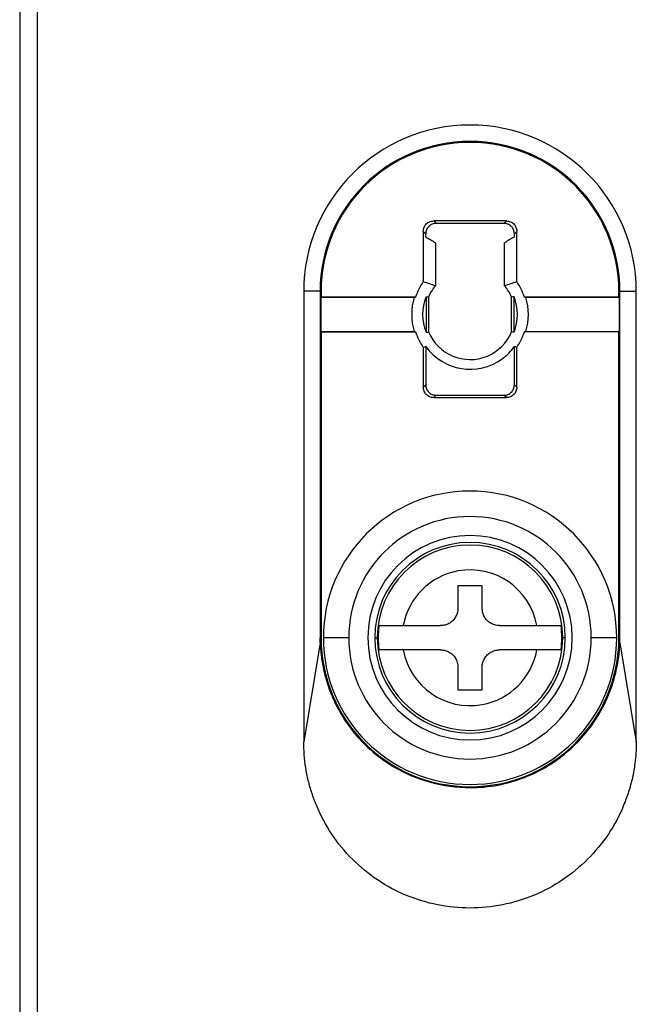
# Model space of a CAD drawing. Header units: inches. Extents: x -14 to 120, y 25 to 187.
# Tile 2 of 18: x -14 to -1, y 44 to 64. Entities that reach past the tile are written whole.
import ezdxf

# ---------------------------------------------------------------- set-up
doc = ezdxf.new("R2010")
doc.units = ezdxf.units.IN
doc.header["$MEASUREMENT"] = 0

# ---------------------------------------------------------------- blocks, each defined once
blk = doc.blocks.new('block 161')
at = {"color": 7, "lineweight": 25}
blk.add_lwpolyline([(-7.984, 58.815), (-7.984, 49.715)], dxfattribs=at)
blk = doc.blocks.new('block 162')
at = {"color": 7, "lineweight": 25}
blk.add_lwpolyline([(-7.653, 58.815), (-7.984, 58.815)], dxfattribs=at)
blk = doc.blocks.new('block 163')
at = {"color": 7, "lineweight": 25}
blk.add_lwpolyline([(-7.653, 58.815), (-7.653, 51.816)], dxfattribs=at)
blk = doc.blocks.new('block 164')
at = {"color": 7, "lineweight": 25}
blk.add_open_spline([(-7.651, 51.711), (-7.653, 51.745), (-7.653, 51.78), (-7.653, 51.816)], degree=3, dxfattribs=at)
blk = doc.blocks.new('block 165')
at = {"color": 7, "lineweight": 25}
blk.add_lwpolyline([(-7.651, 51.711), (-7.984, 49.715)], dxfattribs=at)
blk = doc.blocks.new('block 166')
at = {"color": 7, "lineweight": 25}
blk.add_lwpolyline([(-1.264, 49.715), (-1.264, 58.815)], dxfattribs=at)
blk = doc.blocks.new('block 167')
at = {"color": 7, "lineweight": 25}
blk.add_lwpolyline([(-1.596, 51.711), (-1.264, 49.715)], dxfattribs=at)
blk = doc.blocks.new('block 168')
at = {"color": 7, "lineweight": 25}
blk.add_open_spline([(-1.596, 51.711), (-1.595, 51.745), (-1.595, 51.78), (-1.595, 51.816)], degree=3, dxfattribs=at)
blk = doc.blocks.new('block 169')
at = {"color": 7, "lineweight": 25}
blk.add_lwpolyline([(-1.595, 51.816), (-1.595, 58.815)], dxfattribs=at)
blk = doc.blocks.new('block 170')
at = {"color": 7, "lineweight": 25}
blk.add_lwpolyline([(-1.595, 58.815), (-1.264, 58.815)], dxfattribs=at)
blk = doc.blocks.new('block 179')
at = {"color": 7, "lineweight": 25}
blk.add_open_spline([(-1.264, 58.815), (-1.264, 60.671), (-2.768, 62.175), (-4.624, 62.175), (-6.48, 62.175), (-7.984, 60.671), (-7.984, 58.815)], degree=3, knots=[0, 0, 0, 0, 1, 1, 1, 2, 2, 2, 2], dxfattribs=at)
blk = doc.blocks.new('block 180')
at = {"color": 7, "lineweight": 25}
blk.add_open_spline([(-1.264, 49.715), (-1.264, 49.666), (-1.265, 49.617), (-1.267, 49.568), (-1.269, 49.519), (-1.272, 49.47), (-1.276, 49.421), (-1.281, 49.372), (-1.286, 49.324), (-1.292, 49.276), (-1.299, 49.228), (-1.306, 49.179), (-1.314, 49.132), (-1.323, 49.084), (-1.332, 49.036), (-1.343, 48.989), (-1.353, 48.941), (-1.365, 48.894), (-1.378, 48.847), (-1.39, 48.8), (-1.404, 48.753), (-1.419, 48.707), (-1.433, 48.66), (-1.449, 48.614), (-1.466, 48.568), (-1.483, 48.521), (-1.501, 48.475), (-1.52, 48.43), (-1.604, 48.227), (-1.707, 48.032), (-1.829, 47.849), (-1.952, 47.666), (-2.092, 47.495), (-2.248, 47.34), (-2.403, 47.184), (-2.574, 47.043), (-2.756, 46.922), (-2.939, 46.799), (-3.135, 46.696), (-3.338, 46.611), (-3.541, 46.527), (-3.752, 46.462), (-3.968, 46.42), (-4.184, 46.376), (-4.404, 46.355), (-4.624, 46.355), (-4.844, 46.355), (-5.064, 46.376), (-5.279, 46.419), (-5.495, 46.462), (-5.706, 46.527), (-5.91, 46.611), (-6.113, 46.696), (-6.308, 46.799), (-6.491, 46.921), (-6.673, 47.043), (-6.844, 47.184), (-7, 47.34), (-7.155, 47.495), (-7.296, 47.665), (-7.418, 47.848), (-7.54, 48.031), (-7.644, 48.227), (-7.728, 48.43), (-7.762, 48.511), (-7.793, 48.594), (-7.82, 48.679), (-7.847, 48.762), (-7.871, 48.846), (-7.892, 48.932), (-7.912, 49.016), (-7.929, 49.102), (-7.943, 49.189), (-7.957, 49.276), (-7.967, 49.363), (-7.974, 49.45), (-7.98, 49.538), (-7.982, 49.627), (-7.984, 49.715)], degree=3, knots=[0, 0, 0, 0, 1, 1, 1, 2, 2, 2, 3, 3, 3, 4, 4, 4, 5, 5, 5, 6, 6, 6, 7, 7, 7, 8, 8, 8, 9, 9, 9, 10, 10, 10, 11, 11, 11, 12, 12, 12, 13, 13, 13, 14, 14, 14, 15, 15, 15, 16, 16, 16, 17, 17, 17, 18, 18, 18, 19, 19, 19, 20, 20, 20, 21, 21, 21, 22, 22, 22, 23, 23, 23, 24, 24, 24, 25, 25, 25, 26, 26, 26, 26], dxfattribs=at)
blk = doc.blocks.new('block 186')
at = {"color": 7, "lineweight": 25}
blk.add_lwpolyline([(-13.374, 174.315), (-13.374, 40.616)], dxfattribs=at)
blk = doc.blocks.new('block 202')
at = {"color": 7, "lineweight": 25}
blk.add_open_spline([(-7.651, 51.711), (-7.65, 51.689), (-7.649, 51.667), (-7.648, 51.645), (-7.647, 51.616), (-7.644, 51.588), (-7.642, 51.559), (-7.639, 51.524), (-7.635, 51.488), (-7.631, 51.453), (-7.626, 51.411), (-7.62, 51.369), (-7.613, 51.327), (-7.605, 51.279), (-7.596, 51.231), (-7.586, 51.183), (-7.574, 51.128), (-7.561, 51.074), (-7.546, 51.02), (-7.53, 50.96), (-7.512, 50.9), (-7.491, 50.841), (-7.469, 50.775), (-7.445, 50.71), (-7.418, 50.646), (-7.388, 50.576), (-7.356, 50.507), (-7.322, 50.439), (-7.284, 50.366), (-7.243, 50.293), (-7.2, 50.223), (-7.153, 50.146), (-7.102, 50.072), (-7.048, 50.001), (-6.811, 49.684), (-6.51, 49.412), (-6.166, 49.209), (-5.702, 48.936), (-5.161, 48.788), (-4.624, 48.787), (-4.247, 48.786), (-3.873, 48.858), (-3.524, 48.994), (-3.233, 49.107), (-2.959, 49.266), (-2.717, 49.463), (-2.523, 49.62), (-2.349, 49.801), (-2.199, 50.001), (-2.126, 50.098), (-2.059, 50.2), (-1.999, 50.305), (-1.945, 50.399), (-1.895, 50.496), (-1.852, 50.596), (-1.813, 50.684), (-1.779, 50.773), (-1.748, 50.864), (-1.722, 50.943), (-1.699, 51.023), (-1.68, 51.104), (-1.663, 51.172), (-1.649, 51.241), (-1.637, 51.311), (-1.628, 51.367), (-1.62, 51.424), (-1.613, 51.481), (-1.608, 51.526), (-1.604, 51.571), (-1.601, 51.615), (-1.599, 51.647), (-1.598, 51.679), (-1.596, 51.711)], degree=3, knots=[0, 0, 0, 0, 1, 1, 1, 2, 2, 2, 3, 3, 3, 4, 4, 4, 5, 5, 5, 6, 6, 6, 7, 7, 7, 8, 8, 8, 9, 9, 9, 10, 10, 10, 11, 11, 11, 12, 12, 12, 13, 13, 13, 14, 14, 14, 15, 15, 15, 16, 16, 16, 17, 17, 17, 18, 18, 18, 19, 19, 19, 20, 20, 20, 21, 21, 21, 22, 22, 22, 23, 23, 23, 24, 24, 24, 24], dxfattribs=at)
blk = doc.blocks.new('block 263')
at = {"color": 7, "lineweight": 25}
blk.add_lwpolyline([(-13.724, 174.315), (-13.724, 40.616)], dxfattribs=at)
blk = doc.blocks.new('block 287')
at = {"color": 7, "lineweight": 25}
blk.add_open_spline([(-1.595, 58.815), (-1.595, 60.489), (-2.951, 61.845), (-4.624, 61.845), (-6.297, 61.845), (-7.653, 60.489), (-7.653, 58.815)], degree=3, knots=[0, 0, 0, 0, 1, 1, 1, 2, 2, 2, 2], dxfattribs=at)
blk = doc.blocks.new('block 515')
at = {"color": 7, "lineweight": 25}
blk.add_open_spline([(-7.634, 51.816), (-7.634, 50.153), (-6.286, 48.806), (-4.624, 48.806), (-2.961, 48.806), (-1.614, 50.153), (-1.614, 51.816)], degree=3, knots=[0, 0, 0, 0, 1, 1, 1, 2, 2, 2, 2], dxfattribs=at)
blk = doc.blocks.new('block 516')
at = {"color": 7, "lineweight": 25}
blk.add_lwpolyline([(-1.595, 51.816), (-1.614, 51.816)], dxfattribs=at)
blk = doc.blocks.new('block 517')
at = {"color": 7, "lineweight": 25}
blk.add_lwpolyline([(-7.634, 51.816), (-7.653, 51.816)], dxfattribs=at)
blk = doc.blocks.new('block 518')
at = {"color": 7, "lineweight": 25}
blk.add_open_spline([(-1.614, 58.815), (-1.614, 60.478), (-2.961, 61.825), (-4.624, 61.825), (-6.286, 61.825), (-7.634, 60.478), (-7.634, 58.815)], degree=3, knots=[0, 0, 0, 0, 1, 1, 1, 2, 2, 2, 2], dxfattribs=at)
blk = doc.blocks.new('block 519')
at = {"color": 7, "lineweight": 25}
blk.add_lwpolyline([(-7.634, 58.815), (-7.653, 58.815)], dxfattribs=at)
blk = doc.blocks.new('block 520')
at = {"color": 7, "lineweight": 25}
blk.add_lwpolyline([(-1.614, 58.815), (-1.595, 58.815)], dxfattribs=at)
blk = doc.blocks.new('block 521')
at = {"color": 7, "lineweight": 25}
blk.add_lwpolyline([(-7.64, 58.691), (-7.64, 58.003)], dxfattribs=at)
blk = doc.blocks.new('block 522')
at = {"color": 7, "lineweight": 25}
blk.add_lwpolyline([(-7.634, 57.997), (-7.64, 58.003)], dxfattribs=at)
blk = doc.blocks.new('block 523')
at = {"color": 7, "lineweight": 25}
blk.add_lwpolyline([(-7.634, 57.997), (-7.634, 51.816)], dxfattribs=at)
blk = doc.blocks.new('block 524')
at = {"color": 7, "lineweight": 25}
blk.add_lwpolyline([(-7.634, 58.815), (-7.634, 58.697)], dxfattribs=at)
blk = doc.blocks.new('block 525')
at = {"color": 7, "lineweight": 25}
blk.add_lwpolyline([(-7.634, 58.697), (-7.64, 58.691)], dxfattribs=at)
blk = doc.blocks.new('block 526')
at = {"color": 7, "lineweight": 25}
blk.add_lwpolyline([(-1.608, 58.691), (-1.608, 58.003)], dxfattribs=at)
blk = doc.blocks.new('block 527')
at = {"color": 7, "lineweight": 25}
blk.add_lwpolyline([(-1.614, 58.697), (-1.608, 58.691)], dxfattribs=at)
blk = doc.blocks.new('block 528')
at = {"color": 7, "lineweight": 25}
blk.add_lwpolyline([(-1.614, 58.697), (-1.614, 58.815)], dxfattribs=at)
blk = doc.blocks.new('block 529')
at = {"color": 7, "lineweight": 25}
blk.add_lwpolyline([(-1.614, 51.816), (-1.614, 57.997)], dxfattribs=at)
blk = doc.blocks.new('block 530')
at = {"color": 7, "lineweight": 25}
blk.add_lwpolyline([(-1.614, 57.997), (-1.608, 58.003)], dxfattribs=at)
blk = doc.blocks.new('block 629')
at = {"color": 7, "lineweight": 25}
blk.add_lwpolyline([(-1.614, 57.997), (-3.524, 57.997)], dxfattribs=at)
blk = doc.blocks.new('block 630')
at = {"color": 7, "lineweight": 25}
blk.add_lwpolyline([(-3.524, 57.997), (-3.508, 58), (-3.496, 58.003)], dxfattribs=at)
blk = doc.blocks.new('block 631')
at = {"color": 7, "lineweight": 25}
blk.add_lwpolyline([(-3.496, 58.003), (-1.608, 58.003)], dxfattribs=at)
blk = doc.blocks.new('block 632')
at = {"color": 7, "lineweight": 25}
blk.add_lwpolyline([(-5.751, 58.691), (-7.64, 58.691)], dxfattribs=at)
blk = doc.blocks.new('block 633')
at = {"color": 7, "lineweight": 25}
blk.add_open_spline([(-5.751, 58.691), (-5.82, 58.467), (-5.82, 58.227), (-5.751, 58.003)], degree=3, dxfattribs=at)
blk = doc.blocks.new('block 634')
at = {"color": 7, "lineweight": 25}
blk.add_lwpolyline([(-7.64, 58.003), (-5.751, 58.003)], dxfattribs=at)
blk = doc.blocks.new('block 635')
at = {"color": 7, "lineweight": 25}
blk.add_open_spline([(-5.464, 57.997), (-5.27, 57.533), (-4.738, 57.314), (-4.274, 57.507), (-4.052, 57.599), (-3.876, 57.775), (-3.784, 57.997)], degree=3, knots=[0, 0, 0, 0, 1, 1, 1, 2, 2, 2, 2], dxfattribs=at)
blk = doc.blocks.new('block 636')
at = {"color": 7, "lineweight": 25}
blk.add_lwpolyline([(-3.735, 57.987), (-3.762, 57.993), (-3.784, 57.997)], dxfattribs=at)
blk = doc.blocks.new('block 637')
at = {"color": 7, "lineweight": 25}
blk.add_open_spline([(-3.735, 57.987), (-3.642, 58.218), (-3.642, 58.476), (-3.735, 58.706)], degree=3, dxfattribs=at)
blk = doc.blocks.new('block 638')
at = {"color": 7, "lineweight": 25}
blk.add_lwpolyline([(-3.735, 58.706), (-3.762, 58.701), (-3.784, 58.697)], dxfattribs=at)
blk = doc.blocks.new('block 639')
at = {"color": 7, "lineweight": 25}
blk.add_open_spline([(-3.784, 58.697), (-3.819, 58.781), (-3.866, 58.859), (-3.924, 58.928)], degree=3, dxfattribs=at)
blk = doc.blocks.new('block 640')
at = {"color": 7, "lineweight": 25}
blk.add_open_spline([(-3.924, 58.928), (-3.843, 58.958), (-3.762, 58.985), (-3.679, 59.011)], degree=3, dxfattribs=at)
blk = doc.blocks.new('block 641')
at = {"color": 7, "lineweight": 25}
blk.add_open_spline([(-3.524, 58.697), (-3.559, 58.809), (-3.612, 58.915), (-3.679, 59.011)], degree=3, dxfattribs=at)
blk = doc.blocks.new('block 642')
at = {"color": 7, "lineweight": 25}
blk.add_lwpolyline([(-3.524, 58.697), (-3.508, 58.693), (-3.496, 58.691)], dxfattribs=at)
blk = doc.blocks.new('block 643')
at = {"color": 7, "lineweight": 25}
blk.add_open_spline([(-3.496, 58.003), (-3.428, 58.227), (-3.428, 58.467), (-3.496, 58.691)], degree=3, dxfattribs=at)
blk = doc.blocks.new('block 644')
at = {"color": 7, "lineweight": 25}
blk.add_open_spline([(-3.679, 57.683), (-3.612, 57.779), (-3.559, 57.885), (-3.524, 57.997)], degree=3, dxfattribs=at)
blk = doc.blocks.new('block 645')
at = {"color": 7, "lineweight": 25}
blk.add_lwpolyline([(-3.679, 57.683), (-3.707, 57.692), (-3.728, 57.699)], dxfattribs=at)
blk = doc.blocks.new('block 646')
at = {"color": 7, "lineweight": 25}
blk.add_open_spline([(-5.519, 57.699), (-5.161, 57.204), (-4.47, 57.094), (-3.976, 57.451), (-3.881, 57.52), (-3.797, 57.604), (-3.728, 57.699)], degree=3, knots=[0, 0, 0, 0, 1, 1, 1, 2, 2, 2, 2], dxfattribs=at)
blk = doc.blocks.new('block 647')
at = {"color": 7, "lineweight": 25}
blk.add_lwpolyline([(-5.519, 57.699), (-5.547, 57.69), (-5.568, 57.683)], dxfattribs=at)
blk = doc.blocks.new('block 648')
at = {"color": 7, "lineweight": 25}
blk.add_open_spline([(-5.724, 57.997), (-5.688, 57.885), (-5.636, 57.779), (-5.568, 57.683)], degree=3, dxfattribs=at)
blk = doc.blocks.new('block 649')
at = {"color": 7, "lineweight": 25}
blk.add_lwpolyline([(-5.724, 57.997), (-5.739, 58), (-5.751, 58.003)], dxfattribs=at)
blk = doc.blocks.new('block 650')
at = {"color": 7, "lineweight": 25}
blk.add_lwpolyline([(-5.724, 58.697), (-5.739, 58.693), (-5.751, 58.691)], dxfattribs=at)
blk = doc.blocks.new('block 651')
at = {"color": 7, "lineweight": 25}
blk.add_open_spline([(-5.568, 59.011), (-5.636, 58.915), (-5.688, 58.809), (-5.724, 58.697)], degree=3, dxfattribs=at)
blk = doc.blocks.new('block 652')
at = {"color": 7, "lineweight": 25}
blk.add_open_spline([(-5.568, 59.011), (-5.486, 58.985), (-5.404, 58.958), (-5.324, 58.928)], degree=3, dxfattribs=at)
blk = doc.blocks.new('block 653')
at = {"color": 7, "lineweight": 25}
blk.add_open_spline([(-5.324, 58.928), (-5.382, 58.859), (-5.429, 58.781), (-5.464, 58.697)], degree=3, dxfattribs=at)
blk = doc.blocks.new('block 654')
at = {"color": 7, "lineweight": 25}
blk.add_lwpolyline([(-5.513, 58.706), (-5.485, 58.701), (-5.464, 58.697)], dxfattribs=at)
blk = doc.blocks.new('block 655')
at = {"color": 7, "lineweight": 25}
blk.add_open_spline([(-5.513, 58.706), (-5.606, 58.476), (-5.606, 58.218), (-5.513, 57.987)], degree=3, dxfattribs=at)
blk = doc.blocks.new('block 656')
at = {"color": 7, "lineweight": 25}
blk.add_lwpolyline([(-5.513, 57.987), (-5.485, 57.993), (-5.464, 57.997)], dxfattribs=at)
blk = doc.blocks.new('block 657')
at = {"color": 7, "lineweight": 25}
blk.add_lwpolyline([(-5.724, 58.697), (-7.634, 58.697)], dxfattribs=at)
blk = doc.blocks.new('block 658')
at = {"color": 7, "lineweight": 25}
blk.add_lwpolyline([(-7.634, 57.997), (-5.724, 57.997)], dxfattribs=at)
blk = doc.blocks.new('block 659')
at = {"color": 7, "lineweight": 25}
blk.add_lwpolyline([(-1.608, 58.691), (-3.496, 58.691)], dxfattribs=at)
blk = doc.blocks.new('block 660')
at = {"color": 7, "lineweight": 25}
blk.add_lwpolyline([(-1.614, 58.697), (-3.524, 58.697)], dxfattribs=at)
blk = doc.blocks.new('block 663')
at = {"color": 7, "lineweight": 25}
blk.add_lwpolyline([(-3.889, 60.237), (-3.938, 60.188)], dxfattribs=at)
blk = doc.blocks.new('block 664')
at = {"color": 7, "lineweight": 25}
blk.add_open_spline([(-3.889, 60.237), (-3.875, 60.236), (-3.861, 60.236), (-3.847, 60.233), (-3.834, 60.231), (-3.821, 60.227), (-3.809, 60.222), (-3.796, 60.217), (-3.784, 60.21), (-3.773, 60.203), (-3.762, 60.195), (-3.751, 60.186), (-3.741, 60.176), (-3.721, 60.157), (-3.705, 60.133), (-3.695, 60.108), (-3.685, 60.083), (-3.682, 60.055), (-3.679, 60.027)], degree=3, knots=[0, 0, 0, 0, 1, 1, 1, 2, 2, 2, 3, 3, 3, 4, 4, 4, 5, 5, 5, 6, 6, 6, 6], dxfattribs=at)
blk = doc.blocks.new('block 665')
at = {"color": 7, "lineweight": 25}
blk.add_lwpolyline([(-3.679, 60.027), (-3.728, 59.978)], dxfattribs=at)
blk = doc.blocks.new('block 666')
at = {"color": 7, "lineweight": 25}
blk.add_open_spline([(-3.728, 59.978), (-3.729, 59.993), (-3.73, 60.007), (-3.732, 60.02), (-3.734, 60.034), (-3.738, 60.047), (-3.744, 60.059), (-3.749, 60.071), (-3.755, 60.083), (-3.763, 60.095), (-3.771, 60.106), (-3.78, 60.117), (-3.79, 60.127), (-3.809, 60.147), (-3.832, 60.163), (-3.857, 60.173), (-3.883, 60.183), (-3.911, 60.185), (-3.938, 60.188)], degree=3, knots=[0, 0, 0, 0, 1, 1, 1, 2, 2, 2, 3, 3, 3, 4, 4, 4, 5, 5, 5, 6, 6, 6, 6], dxfattribs=at)
blk = doc.blocks.new('block 667')
at = {"color": 7, "lineweight": 25}
blk.add_lwpolyline([(-3.679, 59.011), (-3.679, 60.027)], dxfattribs=at)
blk = doc.blocks.new('block 668')
at = {"color": 7, "lineweight": 25}
blk.add_lwpolyline([(-3.889, 60.237), (-5.358, 60.237)], dxfattribs=at)
blk = doc.blocks.new('block 669')
at = {"color": 7, "lineweight": 25}
blk.add_open_spline([(-5.568, 60.027), (-5.568, 60.041), (-5.567, 60.056), (-5.565, 60.069), (-5.562, 60.082), (-5.558, 60.095), (-5.553, 60.108), (-5.548, 60.12), (-5.541, 60.132), (-5.534, 60.143), (-5.526, 60.155), (-5.517, 60.166), (-5.507, 60.176), (-5.487, 60.195), (-5.464, 60.212), (-5.439, 60.222), (-5.414, 60.232), (-5.386, 60.234), (-5.358, 60.237)], degree=3, knots=[0, 0, 0, 0, 1, 1, 1, 2, 2, 2, 3, 3, 3, 4, 4, 4, 5, 5, 5, 6, 6, 6, 6], dxfattribs=at)
blk = doc.blocks.new('block 670')
at = {"color": 7, "lineweight": 25}
blk.add_lwpolyline([(-5.568, 60.027), (-5.568, 59.011)], dxfattribs=at)
blk = doc.blocks.new('block 671')
at = {"color": 7, "lineweight": 25}
blk.add_lwpolyline([(-3.938, 60.188), (-5.31, 60.188)], dxfattribs=at)
blk = doc.blocks.new('block 672')
at = {"color": 7, "lineweight": 25}
blk.add_lwpolyline([(-5.358, 60.237), (-5.31, 60.188)], dxfattribs=at)
blk = doc.blocks.new('block 673')
at = {"color": 7, "lineweight": 25}
blk.add_open_spline([(-3.735, 59.911), (-3.799, 59.874), (-3.862, 59.836), (-3.924, 59.797)], degree=3, dxfattribs=at)
blk = doc.blocks.new('block 674')
at = {"color": 7, "lineweight": 25}
blk.add_open_spline([(-3.73, 59.989), (-3.73, 59.985), (-3.73, 59.981), (-3.731, 59.978), (-3.731, 59.955), (-3.732, 59.94), (-3.733, 59.928), (-3.733, 59.923), (-3.734, 59.918), (-3.734, 59.915), (-3.734, 59.913), (-3.735, 59.912), (-3.735, 59.911)], degree=3, knots=[0, 0, 0, 0, 1, 1, 1, 2, 2, 2, 3, 3, 3, 4, 4, 4, 4], dxfattribs=at)
blk = doc.blocks.new('block 675')
at = {"color": 7, "lineweight": 25}
blk.add_lwpolyline([(-3.924, 58.928), (-3.924, 59.797)], dxfattribs=at)
blk = doc.blocks.new('block 676')
at = {"color": 7, "lineweight": 25}
blk.add_lwpolyline([(-5.568, 60.027), (-5.519, 59.978)], dxfattribs=at)
blk = doc.blocks.new('block 677')
at = {"color": 7, "lineweight": 25}
blk.add_open_spline([(-5.31, 60.188), (-5.324, 60.188), (-5.337, 60.187), (-5.351, 60.184), (-5.365, 60.182), (-5.377, 60.178), (-5.39, 60.173), (-5.402, 60.168), (-5.414, 60.161), (-5.426, 60.154), (-5.437, 60.146), (-5.448, 60.137), (-5.458, 60.127), (-5.478, 60.108), (-5.494, 60.085), (-5.504, 60.059), (-5.514, 60.034), (-5.517, 60.006), (-5.519, 59.978)], degree=3, knots=[0, 0, 0, 0, 1, 1, 1, 2, 2, 2, 3, 3, 3, 4, 4, 4, 5, 5, 5, 6, 6, 6, 6], dxfattribs=at)
blk = doc.blocks.new('block 678')
at = {"color": 7, "lineweight": 25}
blk.add_open_spline([(-5.512, 59.911), (-5.513, 59.912), (-5.513, 59.913), (-5.514, 59.915), (-5.514, 59.918), (-5.515, 59.923), (-5.515, 59.928), (-5.516, 59.94), (-5.517, 59.955), (-5.517, 59.978), (-5.517, 59.981), (-5.517, 59.985), (-5.517, 59.989)], degree=3, knots=[0, 0, 0, 0, 1, 1, 1, 2, 2, 2, 3, 3, 3, 4, 4, 4, 4], dxfattribs=at)
blk = doc.blocks.new('block 679')
at = {"color": 7, "lineweight": 25}
blk.add_open_spline([(-5.512, 59.911), (-5.449, 59.874), (-5.386, 59.836), (-5.324, 59.797)], degree=3, dxfattribs=at)
blk = doc.blocks.new('block 680')
at = {"color": 7, "lineweight": 25}
blk.add_lwpolyline([(-5.324, 59.797), (-5.324, 58.928)], dxfattribs=at)
blk = doc.blocks.new('block 681')
at = {"color": 7, "lineweight": 25}
blk.add_lwpolyline([(-3.679, 56.876), (-3.728, 56.925)], dxfattribs=at)
blk = doc.blocks.new('block 682')
at = {"color": 7, "lineweight": 25}
blk.add_lwpolyline([(-3.728, 56.925), (-3.728, 57.699)], dxfattribs=at)
blk = doc.blocks.new('block 683')
at = {"color": 7, "lineweight": 25}
blk.add_lwpolyline([(-3.679, 56.876), (-3.679, 57.683)], dxfattribs=at)
blk = doc.blocks.new('block 684')
at = {"color": 7, "lineweight": 25}
blk.add_open_spline([(-7.588, 51.816), (-7.588, 50.178), (-6.261, 48.851), (-4.624, 48.851), (-2.987, 48.851), (-1.66, 50.178), (-1.66, 51.816)], degree=3, knots=[0, 0, 0, 0, 1, 1, 1, 2, 2, 2, 2], dxfattribs=at)
blk = doc.blocks.new('block 685')
at = {"color": 7, "lineweight": 25}
blk.add_open_spline([(-1.66, 51.816), (-1.66, 53.453), (-2.987, 54.78), (-4.624, 54.78), (-6.261, 54.78), (-7.588, 53.453), (-7.588, 51.816)], degree=3, knots=[0, 0, 0, 0, 1, 1, 1, 2, 2, 2, 2], dxfattribs=at)
blk = doc.blocks.new('block 686')
at = {"color": 7, "lineweight": 25}
blk.add_lwpolyline([(-5.358, 56.667), (-3.889, 56.667)], dxfattribs=at)
blk = doc.blocks.new('block 687')
at = {"color": 7, "lineweight": 25}
blk.add_open_spline([(-3.679, 56.876), (-3.68, 56.862), (-3.681, 56.849), (-3.683, 56.835), (-3.686, 56.821), (-3.69, 56.809), (-3.695, 56.796), (-3.7, 56.783), (-3.706, 56.772), (-3.714, 56.76), (-3.722, 56.749), (-3.731, 56.738), (-3.741, 56.728), (-3.76, 56.708), (-3.783, 56.692), (-3.809, 56.682), (-3.834, 56.672), (-3.862, 56.669), (-3.889, 56.667)], degree=3, knots=[0, 0, 0, 0, 1, 1, 1, 2, 2, 2, 3, 3, 3, 4, 4, 4, 5, 5, 5, 6, 6, 6, 6], dxfattribs=at)
blk = doc.blocks.new('block 688')
at = {"color": 7, "lineweight": 25}
blk.add_lwpolyline([(-5.568, 57.683), (-5.568, 56.876)], dxfattribs=at)
blk = doc.blocks.new('block 689')
at = {"color": 7, "lineweight": 25}
blk.add_open_spline([(-5.358, 56.667), (-5.372, 56.667), (-5.386, 56.668), (-5.4, 56.67), (-5.413, 56.673), (-5.426, 56.677), (-5.439, 56.682), (-5.451, 56.687), (-5.463, 56.694), (-5.474, 56.701), (-5.486, 56.709), (-5.497, 56.718), (-5.507, 56.728), (-5.526, 56.747), (-5.543, 56.77), (-5.553, 56.796), (-5.563, 56.821), (-5.566, 56.849), (-5.568, 56.876)], degree=3, knots=[0, 0, 0, 0, 1, 1, 1, 2, 2, 2, 3, 3, 3, 4, 4, 4, 5, 5, 5, 6, 6, 6, 6], dxfattribs=at)
blk = doc.blocks.new('block 690')
at = {"color": 7, "lineweight": 25}
blk.add_lwpolyline([(-3.889, 56.667), (-3.938, 56.716)], dxfattribs=at)
blk = doc.blocks.new('block 691')
at = {"color": 7, "lineweight": 25}
blk.add_lwpolyline([(-5.358, 56.667), (-5.31, 56.716)], dxfattribs=at)
blk = doc.blocks.new('block 692')
at = {"color": 7, "lineweight": 25}
blk.add_lwpolyline([(-5.31, 56.716), (-3.938, 56.716)], dxfattribs=at)
blk = doc.blocks.new('block 693')
at = {"color": 7, "lineweight": 25}
blk.add_open_spline([(-3.938, 56.716), (-3.924, 56.716), (-3.91, 56.717), (-3.896, 56.719), (-3.883, 56.722), (-3.87, 56.726), (-3.858, 56.731), (-3.845, 56.736), (-3.833, 56.742), (-3.822, 56.75), (-3.811, 56.758), (-3.8, 56.767), (-3.79, 56.777), (-3.77, 56.796), (-3.753, 56.819), (-3.744, 56.844), (-3.734, 56.87), (-3.731, 56.898), (-3.728, 56.925)], degree=3, knots=[0, 0, 0, 0, 1, 1, 1, 2, 2, 2, 3, 3, 3, 4, 4, 4, 5, 5, 5, 6, 6, 6, 6], dxfattribs=at)
blk = doc.blocks.new('block 694')
at = {"color": 7, "lineweight": 25}
blk.add_open_spline([(-5.519, 56.925), (-5.519, 56.911), (-5.518, 56.897), (-5.516, 56.884), (-5.513, 56.87), (-5.509, 56.858), (-5.504, 56.845), (-5.499, 56.832), (-5.492, 56.821), (-5.485, 56.809), (-5.477, 56.798), (-5.468, 56.787), (-5.458, 56.777), (-5.439, 56.757), (-5.416, 56.741), (-5.39, 56.731), (-5.365, 56.721), (-5.337, 56.718), (-5.31, 56.716)], degree=3, knots=[0, 0, 0, 0, 1, 1, 1, 2, 2, 2, 3, 3, 3, 4, 4, 4, 5, 5, 5, 6, 6, 6, 6], dxfattribs=at)
blk = doc.blocks.new('block 695')
at = {"color": 7, "lineweight": 25}
blk.add_lwpolyline([(-5.568, 56.876), (-5.519, 56.925)], dxfattribs=at)
blk = doc.blocks.new('block 696')
at = {"color": 7, "lineweight": 25}
blk.add_lwpolyline([(-5.519, 57.699), (-5.519, 56.925)], dxfattribs=at)
blk = doc.blocks.new('block 697')
at = {"color": 7, "lineweight": 25}
blk.add_lwpolyline([(-7.074, 51.816), (-7.588, 51.816)], dxfattribs=at)
blk = doc.blocks.new('block 698')
at = {"color": 7, "lineweight": 25}
blk.add_open_spline([(-7.074, 51.816), (-7.074, 50.462), (-5.977, 49.365), (-4.624, 49.365), (-3.271, 49.365), (-2.174, 50.462), (-2.174, 51.816)], degree=3, knots=[0, 0, 0, 0, 1, 1, 1, 2, 2, 2, 2], dxfattribs=at)
blk = doc.blocks.new('block 699')
at = {"color": 7, "lineweight": 25}
blk.add_lwpolyline([(-1.66, 51.816), (-2.174, 51.816)], dxfattribs=at)
blk = doc.blocks.new('block 700')
at = {"color": 7, "lineweight": 25}
blk.add_open_spline([(-2.174, 51.816), (-2.174, 53.169), (-3.271, 54.265), (-4.624, 54.265), (-5.977, 54.265), (-7.074, 53.169), (-7.074, 51.816)], degree=3, knots=[0, 0, 0, 0, 1, 1, 1, 2, 2, 2, 2], dxfattribs=at)
blk = doc.blocks.new('block 899')
at = {"color": 7, "lineweight": 25}
blk.add_lwpolyline([(-3.735, 57.987), (-3.735, 58.706)], dxfattribs=at)
blk = doc.blocks.new('block 900')
at = {"color": 7, "lineweight": 25}
blk.add_lwpolyline([(-3.784, 57.997), (-3.784, 58.697)], dxfattribs=at)
blk = doc.blocks.new('block 901')
at = {"color": 7, "lineweight": 25}
blk.add_lwpolyline([(-5.513, 58.706), (-5.513, 57.987)], dxfattribs=at)
blk = doc.blocks.new('block 902')
at = {"color": 7, "lineweight": 25}
blk.add_lwpolyline([(-5.464, 58.697), (-5.464, 57.997)], dxfattribs=at)
blk = doc.blocks.new('block 1217')
at = {"color": 7, "lineweight": 25}
blk.add_lwpolyline([(-5.973, 52.061), (-5.219, 52.061)], dxfattribs=at)
blk = doc.blocks.new('block 1218')
at = {"color": 7, "lineweight": 25}
blk.add_open_spline([(-3.274, 52.061), (-3.409, 52.806), (-4.123, 53.3), (-4.869, 53.165), (-5.431, 53.063), (-5.871, 52.623), (-5.973, 52.061)], degree=3, knots=[0, 0, 0, 0, 1, 1, 1, 2, 2, 2, 2], dxfattribs=at)
blk = doc.blocks.new('block 1219')
at = {"color": 7, "lineweight": 25}
blk.add_lwpolyline([(-4.029, 52.061), (-3.274, 52.061)], dxfattribs=at)
blk = doc.blocks.new('block 1220')
at = {"color": 7, "lineweight": 25}
blk.add_open_spline([(-4.029, 52.061), (-4.045, 52.061), (-4.062, 52.062), (-4.078, 52.064), (-4.094, 52.066), (-4.111, 52.07), (-4.126, 52.074), (-4.142, 52.079), (-4.157, 52.084), (-4.171, 52.091), (-4.186, 52.097), (-4.2, 52.105), (-4.213, 52.113), (-4.226, 52.121), (-4.239, 52.13), (-4.251, 52.14), (-4.262, 52.149), (-4.274, 52.16), (-4.284, 52.171), (-4.303, 52.191), (-4.32, 52.215), (-4.334, 52.239), (-4.349, 52.265), (-4.36, 52.292), (-4.367, 52.32), (-4.374, 52.35), (-4.376, 52.38), (-4.379, 52.411)], degree=3, knots=[0, 0, 0, 0, 1, 1, 1, 2, 2, 2, 3, 3, 3, 4, 4, 4, 5, 5, 5, 6, 6, 6, 7, 7, 7, 8, 8, 8, 9, 9, 9, 9], dxfattribs=at)
blk = doc.blocks.new('block 1221')
at = {"color": 7, "lineweight": 25}
blk.add_lwpolyline([(-4.379, 52.411), (-4.379, 52.865)], dxfattribs=at)
blk = doc.blocks.new('block 1222')
at = {"color": 7, "lineweight": 25}
blk.add_lwpolyline([(-4.379, 52.865), (-4.869, 52.865)], dxfattribs=at)
blk = doc.blocks.new('block 1223')
at = {"color": 7, "lineweight": 25}
blk.add_lwpolyline([(-4.869, 52.865), (-4.869, 52.411)], dxfattribs=at)
blk = doc.blocks.new('block 1224')
at = {"color": 7, "lineweight": 25}
blk.add_open_spline([(-4.869, 52.411), (-4.869, 52.393), (-4.87, 52.376), (-4.873, 52.36), (-4.875, 52.343), (-4.879, 52.327), (-4.883, 52.311), (-4.888, 52.295), (-4.894, 52.279), (-4.901, 52.265), (-4.908, 52.25), (-4.915, 52.236), (-4.924, 52.222), (-4.933, 52.208), (-4.942, 52.196), (-4.952, 52.184), (-4.962, 52.172), (-4.973, 52.16), (-4.985, 52.15), (-5.005, 52.132), (-5.028, 52.116), (-5.052, 52.103), (-5.077, 52.089), (-5.104, 52.078), (-5.131, 52.072), (-5.16, 52.065), (-5.189, 52.063), (-5.219, 52.061)], degree=3, knots=[0, 0, 0, 0, 1, 1, 1, 2, 2, 2, 3, 3, 3, 4, 4, 4, 5, 5, 5, 6, 6, 6, 7, 7, 7, 8, 8, 8, 9, 9, 9, 9], dxfattribs=at)
blk = doc.blocks.new('block 1225')
at = {"color": 7, "lineweight": 25}
blk.add_lwpolyline([(-3.274, 51.57), (-4.029, 51.57)], dxfattribs=at)
blk = doc.blocks.new('block 1226')
at = {"color": 7, "lineweight": 25}
blk.add_open_spline([(-5.973, 51.57), (-5.838, 50.825), (-5.124, 50.33), (-4.379, 50.466), (-3.816, 50.568), (-3.376, 51.008), (-3.274, 51.57)], degree=3, knots=[0, 0, 0, 0, 1, 1, 1, 2, 2, 2, 2], dxfattribs=at)
blk = doc.blocks.new('block 1227')
at = {"color": 7, "lineweight": 25}
blk.add_lwpolyline([(-5.219, 51.57), (-5.973, 51.57)], dxfattribs=at)
blk = doc.blocks.new('block 1228')
at = {"color": 7, "lineweight": 25}
blk.add_lwpolyline([(-4.869, 51.22), (-4.869, 50.766)], dxfattribs=at)
blk = doc.blocks.new('block 1229')
at = {"color": 7, "lineweight": 25}
blk.add_lwpolyline([(-4.869, 50.766), (-4.379, 50.766)], dxfattribs=at)
blk = doc.blocks.new('block 1230')
at = {"color": 7, "lineweight": 25}
blk.add_lwpolyline([(-4.379, 50.766), (-4.379, 51.22)], dxfattribs=at)
blk = doc.blocks.new('block 1231')
at = {"color": 7, "lineweight": 25}
blk.add_open_spline([(-4.379, 51.22), (-4.378, 51.236), (-4.378, 51.252), (-4.376, 51.268), (-4.374, 51.284), (-4.37, 51.299), (-4.366, 51.314), (-4.362, 51.329), (-4.357, 51.344), (-4.351, 51.358), (-4.345, 51.372), (-4.338, 51.385), (-4.33, 51.398), (-4.323, 51.411), (-4.314, 51.424), (-4.305, 51.435), (-4.296, 51.447), (-4.287, 51.458), (-4.276, 51.468), (-4.255, 51.489), (-4.232, 51.507), (-4.207, 51.522), (-4.18, 51.538), (-4.152, 51.55), (-4.123, 51.558), (-4.092, 51.566), (-4.06, 51.568), (-4.029, 51.57)], degree=3, knots=[0, 0, 0, 0, 1, 1, 1, 2, 2, 2, 3, 3, 3, 4, 4, 4, 5, 5, 5, 6, 6, 6, 7, 7, 7, 8, 8, 8, 9, 9, 9, 9], dxfattribs=at)
blk = doc.blocks.new('block 1232')
at = {"color": 7, "lineweight": 25}
blk.add_open_spline([(-5.219, 51.57), (-5.203, 51.57), (-5.188, 51.569), (-5.172, 51.568), (-5.157, 51.566), (-5.142, 51.562), (-5.128, 51.558), (-5.113, 51.554), (-5.099, 51.55), (-5.085, 51.544), (-5.072, 51.538), (-5.059, 51.532), (-5.046, 51.525), (-5.033, 51.518), (-5.021, 51.51), (-5.01, 51.501), (-4.998, 51.492), (-4.987, 51.484), (-4.977, 51.474), (-4.955, 51.453), (-4.936, 51.429), (-4.92, 51.403), (-4.904, 51.376), (-4.89, 51.347), (-4.882, 51.317), (-4.874, 51.285), (-4.871, 51.253), (-4.869, 51.22)], degree=3, knots=[0, 0, 0, 0, 1, 1, 1, 2, 2, 2, 3, 3, 3, 4, 4, 4, 5, 5, 5, 6, 6, 6, 7, 7, 7, 8, 8, 8, 9, 9, 9, 9], dxfattribs=at)
blk = doc.blocks.new('block 1233')
at = {"color": 7, "lineweight": 25}
blk.add_open_spline([(-6.479, 51.816), (-6.479, 51.734), (-6.474, 51.652), (-6.463, 51.57)], degree=3, dxfattribs=at)
blk = doc.blocks.new('block 1234')
at = {"color": 7, "lineweight": 25}
blk.add_open_spline([(-2.785, 51.57), (-2.774, 51.652), (-2.768, 51.734), (-2.768, 51.816)], degree=3, dxfattribs=at)
blk = doc.blocks.new('block 1235')
at = {"color": 7, "lineweight": 25}
blk.add_lwpolyline([(-2.751, 51.816), (-2.768, 51.816)], dxfattribs=at)
blk = doc.blocks.new('block 1236')
at = {"color": 7, "lineweight": 25}
blk.add_open_spline([(-6.497, 51.816), (-6.497, 50.781), (-5.658, 49.943), (-4.624, 49.943), (-3.589, 49.943), (-2.751, 50.781), (-2.751, 51.816)], degree=3, knots=[0, 0, 0, 0, 1, 1, 1, 2, 2, 2, 2], dxfattribs=at)
blk = doc.blocks.new('block 1237')
at = {"color": 7, "lineweight": 25}
blk.add_lwpolyline([(-6.497, 51.816), (-6.479, 51.816)], dxfattribs=at)
blk = doc.blocks.new('block 1238')
at = {"color": 7, "lineweight": 25}
blk.add_open_spline([(-5.973, 51.57), (-5.996, 51.57), (-6.019, 51.57), (-6.042, 51.57), (-6.065, 51.57), (-6.087, 51.57), (-6.109, 51.57), (-6.132, 51.571), (-6.154, 51.571), (-6.175, 51.571), (-6.197, 51.571), (-6.218, 51.571), (-6.238, 51.571), (-6.259, 51.571), (-6.279, 51.571), (-6.297, 51.571), (-6.316, 51.571), (-6.334, 51.571), (-6.351, 51.571), (-6.368, 51.571), (-6.383, 51.571), (-6.397, 51.571), (-6.411, 51.571), (-6.424, 51.571), (-6.435, 51.57), (-6.446, 51.57), (-6.454, 51.57), (-6.463, 51.57)], degree=3, knots=[0, 0, 0, 0, 1, 1, 1, 2, 2, 2, 3, 3, 3, 4, 4, 4, 5, 5, 5, 6, 6, 6, 7, 7, 7, 8, 8, 8, 9, 9, 9, 9], dxfattribs=at)
blk = doc.blocks.new('block 1239')
at = {"color": 7, "lineweight": 25}
blk.add_open_spline([(-2.785, 51.57), (-2.791, 51.57), (-2.797, 51.57), (-2.805, 51.57), (-2.812, 51.57), (-2.821, 51.571), (-2.83, 51.571), (-2.84, 51.571), (-2.85, 51.571), (-2.861, 51.571), (-2.872, 51.571), (-2.884, 51.571), (-2.897, 51.571), (-2.909, 51.571), (-2.922, 51.571), (-2.936, 51.571), (-2.95, 51.571), (-2.964, 51.571), (-2.979, 51.571), (-2.994, 51.571), (-3.009, 51.571), (-3.025, 51.571), (-3.04, 51.571), (-3.056, 51.571), (-3.072, 51.571), (-3.088, 51.571), (-3.105, 51.571), (-3.122, 51.571), (-3.138, 51.57), (-3.155, 51.57), (-3.172, 51.57), (-3.189, 51.57), (-3.206, 51.57), (-3.223, 51.57), (-3.24, 51.57), (-3.257, 51.57), (-3.274, 51.57)], degree=3, knots=[0, 0, 0, 0, 1, 1, 1, 2, 2, 2, 3, 3, 3, 4, 4, 4, 5, 5, 5, 6, 6, 6, 7, 7, 7, 8, 8, 8, 9, 9, 9, 10, 10, 10, 11, 11, 11, 12, 12, 12, 12], dxfattribs=at)
blk = doc.blocks.new('block 1240')
at = {"color": 7, "lineweight": 25}
blk.add_open_spline([(-2.768, 51.816), (-2.768, 51.897), (-2.774, 51.979), (-2.785, 52.061)], degree=3, dxfattribs=at)
blk = doc.blocks.new('block 1241')
at = {"color": 7, "lineweight": 25}
blk.add_open_spline([(-6.463, 52.061), (-6.474, 51.979), (-6.479, 51.897), (-6.479, 51.816)], degree=3, dxfattribs=at)
blk = doc.blocks.new('block 1242')
at = {"color": 7, "lineweight": 25}
blk.add_open_spline([(-2.751, 51.816), (-2.751, 52.85), (-3.589, 53.689), (-4.624, 53.689), (-5.658, 53.689), (-6.497, 52.85), (-6.497, 51.816)], degree=3, knots=[0, 0, 0, 0, 1, 1, 1, 2, 2, 2, 2], dxfattribs=at)
blk = doc.blocks.new('block 1243')
at = {"color": 7, "lineweight": 25}
blk.add_open_spline([(-6.463, 52.061), (-6.457, 52.061), (-6.451, 52.061), (-6.443, 52.061), (-6.436, 52.061), (-6.427, 52.061), (-6.417, 52.061), (-6.408, 52.061), (-6.398, 52.061), (-6.386, 52.06), (-6.375, 52.06), (-6.363, 52.06), (-6.351, 52.06), (-6.338, 52.06), (-6.325, 52.06), (-6.311, 52.06), (-6.298, 52.06), (-6.284, 52.06), (-6.269, 52.06), (-6.254, 52.06), (-6.239, 52.06), (-6.223, 52.06), (-6.208, 52.06), (-6.192, 52.061), (-6.175, 52.061), (-6.159, 52.061), (-6.143, 52.061), (-6.126, 52.061), (-6.11, 52.061), (-6.093, 52.061), (-6.076, 52.061), (-6.059, 52.061), (-6.042, 52.061), (-6.025, 52.061), (-6.008, 52.061), (-5.991, 52.061), (-5.973, 52.061)], degree=3, knots=[0, 0, 0, 0, 1, 1, 1, 2, 2, 2, 3, 3, 3, 4, 4, 4, 5, 5, 5, 6, 6, 6, 7, 7, 7, 8, 8, 8, 9, 9, 9, 10, 10, 10, 11, 11, 11, 12, 12, 12, 12], dxfattribs=at)
blk = doc.blocks.new('block 1244')
at = {"color": 7, "lineweight": 25}
blk.add_open_spline([(-3.274, 52.061), (-3.251, 52.061), (-3.228, 52.061), (-3.206, 52.061), (-3.183, 52.061), (-3.16, 52.061), (-3.138, 52.061), (-3.116, 52.061), (-3.094, 52.061), (-3.072, 52.061), (-3.05, 52.061), (-3.029, 52.06), (-3.009, 52.06), (-2.988, 52.06), (-2.969, 52.06), (-2.95, 52.06), (-2.931, 52.06), (-2.913, 52.06), (-2.897, 52.06), (-2.88, 52.06), (-2.864, 52.06), (-2.85, 52.061), (-2.836, 52.061), (-2.823, 52.061), (-2.813, 52.061), (-2.802, 52.061), (-2.793, 52.061), (-2.785, 52.061)], degree=3, knots=[0, 0, 0, 0, 1, 1, 1, 2, 2, 2, 3, 3, 3, 4, 4, 4, 5, 5, 5, 6, 6, 6, 7, 7, 7, 8, 8, 8, 9, 9, 9, 9], dxfattribs=at)
blk = doc.blocks.new('block 1245')
at = {"color": 7, "lineweight": 25}
blk.add_open_spline([(-6.549, 51.816), (-6.549, 50.752), (-5.687, 49.89), (-4.624, 49.89), (-3.561, 49.89), (-2.699, 50.752), (-2.699, 51.816)], degree=3, knots=[0, 0, 0, 0, 1, 1, 1, 2, 2, 2, 2], dxfattribs=at)
blk = doc.blocks.new('block 1246')
at = {"color": 7, "lineweight": 25}
blk.add_lwpolyline([(-6.549, 51.816), (-6.497, 51.816)], dxfattribs=at)
blk = doc.blocks.new('block 1247')
at = {"color": 7, "lineweight": 25}
blk.add_lwpolyline([(-2.699, 51.816), (-2.751, 51.816)], dxfattribs=at)
blk = doc.blocks.new('block 1248')
at = {"color": 7, "lineweight": 25}
blk.add_open_spline([(-2.699, 51.816), (-2.699, 52.879), (-3.561, 53.74), (-4.624, 53.74), (-5.687, 53.74), (-6.549, 52.879), (-6.549, 51.816)], degree=3, knots=[0, 0, 0, 0, 1, 1, 1, 2, 2, 2, 2], dxfattribs=at)
blk = doc.blocks.new('block 1249')
at = {"color": 7, "lineweight": 25}
blk.add_open_spline([(-6.689, 51.816), (-6.689, 50.675), (-5.764, 49.751), (-4.624, 49.751), (-3.483, 49.751), (-2.559, 50.675), (-2.559, 51.816)], degree=3, knots=[0, 0, 0, 0, 1, 1, 1, 2, 2, 2, 2], dxfattribs=at)
blk = doc.blocks.new('block 1250')
at = {"color": 7, "lineweight": 25}
blk.add_open_spline([(-2.559, 51.816), (-2.559, 52.956), (-3.483, 53.881), (-4.624, 53.881), (-5.764, 53.881), (-6.689, 52.956), (-6.689, 51.816)], degree=3, knots=[0, 0, 0, 0, 1, 1, 1, 2, 2, 2, 2], dxfattribs=at)

msp = doc.modelspace()

# ---------------------------------------------------------------- block references
for name in ['block 263', 'block 186', 'block 179', 'block 287', 'block 518', 'block 669', 'block 677', 'block 668', 'block 672', 'block 671', 'block 663', 'block 666', 'block 664', 'block 670', 'block 676', 'block 678', 'block 679', 'block 673', 'block 674', 'block 665', 'block 667', 'block 680', 'block 675', 'block 651', 'block 652', 'block 653', 'block 640', 'block 639', 'block 641', 'block 161', 'block 162', 'block 163', 'block 519', 'block 525', 'block 521', 'block 632', 'block 524', 'block 657', 'block 633', 'block 650', 'block 655', 'block 654', 'block 901', 'block 902', 'block 638', 'block 900', 'block 637', 'block 899', 'block 642', 'block 660', 'block 643', 'block 659', 'block 520', 'block 528', 'block 527', 'block 526', 'block 169', 'block 170', 'block 166', 'block 522', 'block 634', 'block 523', 'block 658', 'block 649', 'block 648', 'block 656', 'block 635', 'block 636', 'block 644', 'block 630', 'block 629', 'block 631', 'block 530', 'block 529', 'block 647', 'block 646', 'block 696', 'block 645', 'block 682', 'block 688', 'block 683', 'block 695', 'block 694', 'block 693', 'block 681', 'block 689', 'block 691', 'block 692', 'block 690', 'block 687', 'block 686', 'block 685', 'block 700', 'block 1250', 'block 1248', 'block 1242', 'block 1218', 'block 1222', 'block 1223', 'block 1221', 'block 1224', 'block 1220', 'block 1241', 'block 1243', 'block 1217', 'block 1219', 'block 1244', 'block 1240', 'block 164', 'block 517', 'block 515', 'block 684', 'block 697', 'block 698', 'block 1249', 'block 1245', 'block 1246', 'block 1236', 'block 1237', 'block 1233', 'block 1234', 'block 1235', 'block 1247', 'block 699', 'block 516', 'block 168', 'block 165', 'block 202', 'block 1238', 'block 1226', 'block 1227', 'block 1232', 'block 1231', 'block 1225', 'block 1239', 'block 167', 'block 1228', 'block 1230', 'block 1229', 'block 180']:
    msp.add_blockref(name, (0, 0))

doc.saveas('drawing.dxf')
